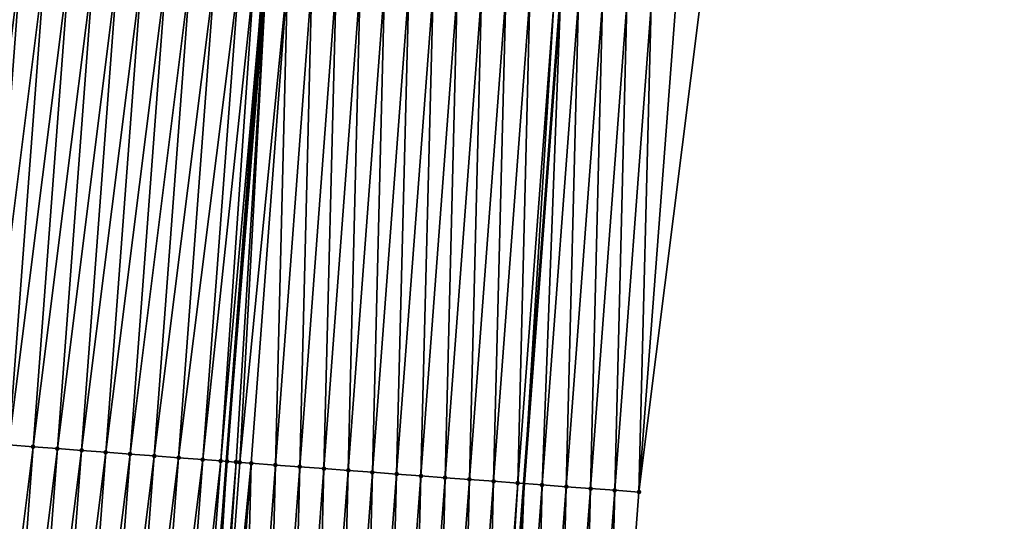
# Model space of a CAD drawing. Header units: feet. Extents: x 2017353 to 2024169, y 808050 to 818690.
# Tile 40 of 256: x 2023411 to 2023452, y 809343 to 809364. Entities that reach past the tile are written whole.
import ezdxf

# ---------------------------------------------------------------- set-up
doc = ezdxf.new("R2010")
doc.units = ezdxf.units.FT
doc.header["$MEASUREMENT"] = 0
for name, color, linetype, lineweight in [('EP_Travel Lane', 172, 'Continuous', 53), ('SB-Road Shots', 141, 'Continuous', 100), ('SB-Road X-Section', 40, 'Continuous', 13), ('STRIPING', 60, 'Continuous', 53)]:
    doc.layers.add(name, color=color, linetype=linetype, lineweight=lineweight)
doc.layers.add('I-77-MM15-17_SB-Surface-BORDER', color=7, linetype='Continuous')
doc.layers.add('I-77-MM15-17_SB-Surface-TIN', color=7, linetype='Continuous')

msp = doc.modelspace()

# ---------------------------------------------------------------- linework, layer by layer
at = {"layer": 'EP_Travel Lane'}
msp.add_polyline3d([(2023412.716046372, 809085.6146323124, 262.8752785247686), (2023414.210677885, 809105.5566020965, 263.1650210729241), (2023415.700220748, 809125.5128031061, 263.4539678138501), (2023417.172606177, 809145.4566661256, 263.7284222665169), (2023418.644971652, 809165.4002588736, 264.0206619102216), (2023420.117318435, 809185.3435984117, 264.3295602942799), (2023421.589662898, 809205.2869065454, 264.6405364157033), (2023423.062000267, 809225.230118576, 264.9578254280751), (2023424.534330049, 809245.1732278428, 265.2818805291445), (2023426.006666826, 809265.1164318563, 265.5997008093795), (2023427.479002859, 809285.059625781, 265.9181849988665), (2023428.956546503, 809304.9878242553, 266.1964958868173), (2023430.453207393, 809324.929921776, 266.4666277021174), (2023431.949844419, 809344.8717013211, 266.7591367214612), (2023433.446489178, 809364.8135838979, 267.0443937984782), (2023434.943131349, 809384.755432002, 267.3320853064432), (2023436.439759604, 809404.6970946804, 267.6328283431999), (2023437.936396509, 809424.6388726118, 267.9254550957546), (2023439.433031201, 809444.580621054, 268.2201574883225), (2023440.922986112, 809464.503379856, 268.5079282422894), (2023442.399370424, 809484.4468866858, 268.7907709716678), (2023443.875722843, 809504.389962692, 269.1021078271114), (2023445.352093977, 809524.3332915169, 269.3967178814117), (2023446.816998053, 809544.2817078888, 269.6885908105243)], dxfattribs=at)
at = {"layer": 'I-77-MM15-17_SB-Surface-BORDER', "color": 3, "linetype": 'Continuous', "lineweight": -3}
msp.add_polyline3d([(2023451.705109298, 809543.9130808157, 269.4070172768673), (2023450.245113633, 809523.9618708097, 269.1513591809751), (2023448.716360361, 809504.0226470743, 268.8509020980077), (2023447.187622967, 809484.0836304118, 268.5367400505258), (2023446.656019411, 809464.0689518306, 268.1706775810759), (2023445.15328495, 809444.1565300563, 267.8550836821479), (2023443.656648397, 809424.2147568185, 267.5621265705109), (2023442.160011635, 809404.272980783, 267.269366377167), (2023440.663358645, 809384.3309885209, 266.9918198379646), (2023439.166723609, 809364.3892354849, 266.6974349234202), (2023436.67282054, 809344.5213567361, 266.4710248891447), (2023435.176169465, 809324.5793899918, 266.1916938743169), (2023433.679507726, 809304.6372811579, 265.9223583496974), (2023432.202443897, 809284.7150899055, 265.6445454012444), (2023430.730105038, 809264.7719611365, 265.3218105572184), (2023429.257760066, 809244.8287495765, 265.004523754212), (2023427.785429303, 809224.8857304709, 264.6745725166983), (2023426.313097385, 809204.9426957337, 264.34565507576), (2023424.840759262, 809184.9995769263, 264.0222543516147), (2023423.368413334, 809165.056352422, 263.7058245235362), (2023421.896061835, 809145.1130524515, 263.3943555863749), (2023420.423694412, 809125.1695367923, 263.0970800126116), (2023417.936476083, 809105.2813916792, 262.8930770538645), (2023416.441847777, 809085.3394646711, 262.6004373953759)], dxfattribs=at)
at = {"layer": 'I-77-MM15-17_SB-Surface-TIN', "color": 128, "linetype": 'Continuous', "lineweight": -3}
for points in [[(2023408.75103612, 809346.6127609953, 266.7604280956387), (2023411.244839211, 809366.4793076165, 267.0806116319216), (2023410.247666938, 809366.5544578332, 267.0587663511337)], [(2023408.75103612, 809346.6127609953, 266.7604280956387), (2023409.748210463, 809346.537638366, 266.7803319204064), (2023411.244839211, 809366.4793076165, 267.0806116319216)], [(2023409.748210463, 809346.537638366, 266.7803319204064), (2023412.242013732, 809366.4041873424, 267.1003493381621), (2023411.244839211, 809366.4793076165, 267.0806116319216)], [(2023409.748210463, 809346.537638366, 266.7803319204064), (2023410.745384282, 809346.4625087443, 266.8007278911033), (2023412.242013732, 809366.4041873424, 267.1003493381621)], [(2023410.745384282, 809346.4625087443, 266.8007278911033), (2023413.239186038, 809366.3290375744, 267.1221630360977), (2023412.242013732, 809366.4041873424, 267.1003493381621)], [(2023410.745384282, 809346.4625087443, 266.8007278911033), (2023411.742556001, 809346.3873511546, 266.8230924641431), (2023413.239186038, 809366.3290375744, 267.1221630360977)], [(2023411.742556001, 809346.3873511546, 266.8230924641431), (2023414.236358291, 809366.2538870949, 267.1440268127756), (2023413.239186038, 809366.3290375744, 267.1221630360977)], [(2023411.742556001, 809346.3873511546, 266.8230924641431), (2023412.739727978, 809346.3121969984, 266.8452153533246), (2023414.236358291, 809366.2538870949, 267.1440268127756)], [(2023412.739727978, 809346.3121969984, 266.8452153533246), (2023415.233531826, 809366.1787536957, 267.1646883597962), (2023414.236358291, 809366.2538870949, 267.1440268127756)], [(2023412.739727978, 809346.3121969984, 266.8452153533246), (2023413.736901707, 809346.2370661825, 266.8656953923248), (2023415.233531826, 809366.1787536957, 267.1646883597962)], [(2023413.736901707, 809346.2370661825, 266.8656953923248), (2023416.230707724, 809366.1036517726, 267.1831344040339), (2023415.233531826, 809366.1787536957, 267.1646883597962)], [(2023413.736901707, 809346.2370661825, 266.8656953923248), (2023414.734078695, 809346.1619787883, 266.8831191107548), (2023416.230707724, 809366.1036517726, 267.1831344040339)], [(2023414.734078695, 809346.1619787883, 266.8831191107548), (2023417.227881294, 809366.0285188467, 267.2037626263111), (2023416.230707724, 809366.1036517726, 267.1831344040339)], [(2023414.734078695, 809346.1619787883, 266.8831191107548), (2023415.731252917, 809346.0868545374, 266.9031370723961), (2023417.227881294, 809366.0285188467, 267.2037626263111)], [(2023415.731252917, 809346.0868545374, 266.9031370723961), (2023418.225055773, 809365.9533980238, 267.2235389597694), (2023417.227881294, 809366.0285188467, 267.2037626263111)], [(2023415.731252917, 809346.0868545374, 266.9031370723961), (2023416.728424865, 809346.0116999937, 266.9252872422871), (2023418.225055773, 809365.9533980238, 267.2235389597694)], [(2023416.728424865, 809346.0116999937, 266.9252872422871), (2023419.222224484, 809365.878200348, 267.2487247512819), (2023418.225055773, 809365.9533980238, 267.2235389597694)], [(2023416.728424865, 809346.0116999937, 266.9252872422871), (2023417.725594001, 809345.9365079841, 266.9500745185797), (2023419.222224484, 809365.878200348, 267.2487247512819)], [(2023417.725594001, 809345.9365079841, 266.9500745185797), (2023420.219395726, 809365.8030363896, 267.2715372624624), (2023419.222224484, 809365.878200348, 267.2487247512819)], [(2023417.725594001, 809345.9365079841, 266.9500745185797), (2023418.722765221, 809345.8613437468, 266.9729069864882), (2023420.219395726, 809365.8030363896, 267.2715372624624)], [(2023418.722765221, 809345.8613437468, 266.9729069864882), (2023420.835140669, 809365.7566165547, 267.2860938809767), (2023420.219395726, 809365.8030363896, 267.2715372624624)], [(2023418.722765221, 809345.8613437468, 266.9729069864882), (2023419.464757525, 809345.8054587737, 266.9867801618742), (2023420.835140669, 809365.7566165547, 267.2860938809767)], [(2023419.464757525, 809345.8054587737, 266.9867801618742), (2023421.216569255, 809365.7279029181, 267.2922038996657), (2023420.835140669, 809365.7566165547, 267.2860938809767)], [(2023419.464757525, 809345.8054587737, 266.9867801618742), (2023419.719941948, 809345.7862528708, 266.9905757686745), (2023421.216569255, 809365.7279029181, 267.2922038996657)], [(2023421.289095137, 809365.722454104, 267.292604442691), (2023421.216569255, 809365.7279029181, 267.2922038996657), (2023419.719941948, 809345.7862528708, 266.9905757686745)], [(2023421.289095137, 809365.722454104, 267.292604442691), (2023419.719941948, 809345.7862528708, 266.9905757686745), (2023421.336295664, 809365.7189108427, 267.2926636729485)], [(2023420.096971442, 809345.7579027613, 266.9943499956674), (2023421.336295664, 809365.7189108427, 267.2926636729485), (2023419.719941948, 809345.7862528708, 266.9905757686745)], [(2023420.096971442, 809345.7579027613, 266.9943499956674), (2023420.247974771, 809345.7465622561, 266.9948858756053), (2023421.336295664, 809365.7189108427, 267.2926636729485)], [(2023420.247974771, 809345.7465622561, 266.9948858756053), (2023422.213775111, 809365.6532001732, 267.2825530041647), (2023421.336295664, 809365.7189108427, 267.2926636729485)], [(2023420.247974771, 809345.7465622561, 266.9948858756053), (2023420.717135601, 809345.711387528, 266.9923699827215), (2023422.213775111, 809365.6532001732, 267.2825530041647)], [(2023420.717135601, 809345.711387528, 266.9923699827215), (2023421.714345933, 809345.6367444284, 266.9785211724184), (2023422.213775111, 809365.6532001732, 267.2825530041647)], [(2023421.714345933, 809345.6367444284, 266.9785211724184), (2023423.210989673, 809365.5786134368, 267.2647366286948), (2023422.213775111, 809365.6532001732, 267.2825530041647)], [(2023421.714345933, 809345.6367444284, 266.9785211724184), (2023422.711561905, 809345.5621764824, 266.9593825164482), (2023423.210989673, 809365.5786134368, 267.2647366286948)], [(2023422.711561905, 809345.5621764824, 266.9593825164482), (2023424.208204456, 809365.5040296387, 267.2467134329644), (2023423.210989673, 809365.5786134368, 267.2647366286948)], [(2023422.711561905, 809345.5621764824, 266.9593825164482), (2023423.708779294, 809345.4876274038, 266.9389158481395), (2023424.208204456, 809365.5040296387, 267.2467134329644)], [(2023423.708779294, 809345.4876274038, 266.9389158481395), (2023425.20542169, 809365.4294784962, 267.2263917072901), (2023424.208204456, 809365.5040296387, 267.2467134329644)], [(2023423.708779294, 809345.4876274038, 266.9389158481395), (2023424.70599773, 809345.4130922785, 266.917467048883), (2023425.20542169, 809365.4294784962, 267.2263917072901)], [(2023424.70599773, 809345.4130922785, 266.917467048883), (2023426.202640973, 809365.3549546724, 267.2041471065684), (2023425.20542169, 809365.4294784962, 267.2263917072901)], [(2023424.70599773, 809345.4130922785, 266.917467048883), (2023425.703213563, 809345.3385224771, 266.898459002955), (2023426.202640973, 809365.3549546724, 267.2041471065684)], [(2023425.703213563, 809345.3385224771, 266.898459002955), (2023427.199857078, 809365.2803884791, 267.1848847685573), (2023426.202640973, 809365.3549546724, 267.2041471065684)], [(2023425.703213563, 809345.3385224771, 266.898459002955), (2023426.700431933, 809345.2639864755, 266.8770718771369), (2023427.199857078, 809365.2803884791, 267.1848847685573)], [(2023426.700431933, 809345.2639864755, 266.8770718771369), (2023428.197077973, 809365.205886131, 267.1611285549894), (2023427.199857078, 809365.2803884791, 267.1848847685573)], [(2023426.700431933, 809345.2639864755, 266.8770718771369), (2023427.697650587, 809345.1894542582, 266.8554183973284), (2023428.197077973, 809365.205886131, 267.1611285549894)], [(2023427.697650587, 809345.1894542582, 266.8554183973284), (2023429.194296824, 809365.1313565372, 267.1392900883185), (2023428.197077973, 809365.205886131, 267.1611285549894)], [(2023427.697650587, 809345.1894542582, 266.8554183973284), (2023428.69486972, 809345.1149284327, 266.8333150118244), (2023429.194296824, 809365.1313565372, 267.1392900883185)], [(2023428.69486972, 809345.1149284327, 266.8333150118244), (2023430.191517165, 809365.0568468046, 267.1160536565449), (2023429.194296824, 809365.1313565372, 267.1392900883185)], [(2023428.69486972, 809345.1149284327, 266.8333150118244), (2023429.692087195, 809345.040380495, 266.8127680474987), (2023430.191517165, 809365.0568468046, 267.1160536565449)], [(2023429.692087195, 809345.040380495, 266.8127680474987), (2023431.188733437, 809364.9822828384, 267.0966345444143), (2023430.191517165, 809365.0568468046, 267.1160536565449)], [(2023429.692087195, 809345.040380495, 266.8127680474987), (2023430.689296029, 809344.9657174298, 266.8003245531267), (2023431.188733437, 809364.9822828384, 267.0966345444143)], [(2023430.689296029, 809344.9657174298, 266.8003245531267), (2023432.185945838, 809364.9076673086, 267.0808448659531), (2023431.188733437, 809364.9822828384, 267.0966345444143)], [(2023430.689296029, 809344.9657174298, 266.8003245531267), (2023431.686517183, 809344.8912185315, 266.7763258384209), (2023432.185945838, 809364.9076673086, 267.0808448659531)], [(2023431.686517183, 809344.8912185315, 266.7763258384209), (2023433.183163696, 809364.8331244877, 267.0599374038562), (2023432.185945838, 809364.9076673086, 267.0808448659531)], [(2023431.686517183, 809344.8912185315, 266.7763258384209), (2023431.949844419, 809344.8717013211, 266.7591367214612), (2023433.183163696, 809364.8331244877, 267.0599374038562)], [(2023433.183163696, 809364.8331244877, 267.0599374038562), (2023431.949844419, 809344.8717013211, 266.7591367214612), (2023433.446489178, 809364.8135838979, 267.0443937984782)], [(2023432.68378216, 809344.8173035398, 266.7112277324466), (2023433.446489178, 809364.8135838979, 267.0443937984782), (2023431.949844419, 809344.8717013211, 266.7591367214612)], [(2023432.68378216, 809344.8173035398, 266.7112277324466), (2023434.180422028, 809364.7591209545, 267.0010711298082), (2023433.446489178, 809364.8135838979, 267.0443937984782)], [(2023432.68378216, 809344.8173035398, 266.7112277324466), (2023433.681041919, 809344.7433190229, 266.6510233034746), (2023434.180422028, 809364.7591209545, 267.0010711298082)], [(2023433.681041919, 809344.7433190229, 266.6510233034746), (2023435.177683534, 809364.685159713, 266.9392280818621), (2023434.180422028, 809364.7591209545, 267.0010711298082)], [(2023433.681041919, 809344.7433190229, 266.6510233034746), (2023434.678299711, 809344.6693082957, 266.5926637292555), (2023435.177683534, 809364.685159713, 266.9392280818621)], [(2023434.678299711, 809344.6693082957, 266.5926637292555), (2023436.174929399, 809364.6109900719, 266.8920536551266), (2023435.177683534, 809364.685159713, 266.9392280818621)], [(2023434.678299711, 809344.6693082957, 266.5926637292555), (2023435.675561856, 809344.5953555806, 266.5302208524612), (2023436.174929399, 809364.6109900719, 266.8920536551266)], [(2023435.675561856, 809344.5953555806, 266.5302208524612), (2023437.172196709, 809364.5371061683, 266.8247670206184), (2023436.174929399, 809364.6109900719, 266.8920536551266)], [(2023435.675561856, 809344.5953555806, 266.5302208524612), (2023436.67282054, 809344.5213567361, 266.4710248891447), (2023437.172196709, 809364.5371061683, 266.8247670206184)], [(2023436.67282054, 809344.5213567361, 266.4710248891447), (2023438.169460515, 809364.4631755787, 266.7607664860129), (2023437.172196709, 809364.5371061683, 266.8247670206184)], [(2023436.67282054, 809344.5213567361, 266.4710248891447), (2023439.166723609, 809364.3892354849, 266.6974349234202), (2023438.169460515, 809364.4631755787, 266.7607664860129)], [(2023409.248733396, 809326.5205445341, 266.5212097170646), (2023411.742556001, 809346.3873511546, 266.8230924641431), (2023410.745384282, 809346.4625087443, 266.8007278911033)], [(2023409.248733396, 809326.5205445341, 266.5212097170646), (2023410.245907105, 809326.445413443, 266.5417094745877), (2023411.742556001, 809346.3873511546, 266.8230924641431)], [(2023410.245907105, 809326.445413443, 266.5417094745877), (2023412.739727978, 809346.3121969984, 266.8452153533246), (2023411.742556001, 809346.3873511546, 266.8230924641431)], [(2023410.245907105, 809326.445413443, 266.5417094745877), (2023411.243081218, 809326.3702877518, 266.5618291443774), (2023412.739727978, 809346.3121969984, 266.8452153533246)], [(2023411.243081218, 809326.3702877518, 266.5618291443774), (2023413.736901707, 809346.2370661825, 266.8656953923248), (2023412.739727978, 809346.3121969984, 266.8452153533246)], [(2023411.243081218, 809326.3702877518, 266.5618291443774), (2023412.240253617, 809326.2951392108, 266.5835571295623), (2023413.736901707, 809346.2370661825, 266.8656953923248)], [(2023412.240253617, 809326.2951392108, 266.5835571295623), (2023414.734078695, 809346.1619787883, 266.8831191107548), (2023413.736901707, 809346.2370661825, 266.8656953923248)], [(2023412.240253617, 809326.2951392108, 266.5835571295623), (2023413.237427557, 809326.2200112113, 266.603839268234), (2023414.734078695, 809346.1619787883, 266.8831191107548)], [(2023413.237427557, 809326.2200112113, 266.603839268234), (2023415.731252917, 809346.0868545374, 266.9031370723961), (2023414.734078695, 809346.1619787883, 266.8831191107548)], [(2023413.237427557, 809326.2200112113, 266.603839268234), (2023414.234602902, 809326.1449019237, 266.6228043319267), (2023415.731252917, 809346.0868545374, 266.9031370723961)], [(2023414.234602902, 809326.1449019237, 266.6228043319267), (2023416.728424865, 809346.0116999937, 266.9252872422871), (2023415.731252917, 809346.0868545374, 266.9031370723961)], [(2023414.234602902, 809326.1449019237, 266.6228043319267), (2023415.23177489, 809326.069747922, 266.64491669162), (2023416.728424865, 809346.0116999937, 266.9252872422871)], [(2023415.23177489, 809326.069747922, 266.64491669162), (2023417.725594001, 809345.9365079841, 266.9500745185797), (2023416.728424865, 809346.0116999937, 266.9252872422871)], [(2023415.23177489, 809326.069747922, 266.64491669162), (2023416.228944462, 809325.9945617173, 266.6692957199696), (2023417.725594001, 809345.9365079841, 266.9500745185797)], [(2023416.228944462, 809325.9945617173, 266.6692957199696), (2023418.722765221, 809345.8613437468, 266.9729069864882), (2023417.725594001, 809345.9365079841, 266.9500745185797)], [(2023416.228944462, 809325.9945617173, 266.6692957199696), (2023417.226113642, 809325.919370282, 266.6940429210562), (2023418.722765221, 809345.8613437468, 266.9729069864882)], [(2023417.226113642, 809325.919370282, 266.6940429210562), (2023419.464757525, 809345.8054587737, 266.9867801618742), (2023418.722765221, 809345.8613437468, 266.9729069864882)], [(2023417.226113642, 809325.919370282, 266.6940429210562), (2023417.9684603, 809325.8634088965, 266.7114032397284), (2023419.464757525, 809345.8054587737, 266.9867801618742)], [(2023417.9684603, 809325.8634088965, 266.7114032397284), (2023419.719941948, 809345.7862528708, 266.9905757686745), (2023419.464757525, 809345.8054587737, 266.9867801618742)], [(2023417.9684603, 809325.8634088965, 266.7114032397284), (2023418.223286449, 809325.8442271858, 266.7153876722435), (2023419.719941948, 809345.7862528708, 266.9905757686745)], [(2023418.498581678, 809325.8235322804, 266.7177611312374), (2023419.719941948, 809345.7862528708, 266.9905757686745), (2023418.223286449, 809325.8442271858, 266.7153876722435)], [(2023418.498581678, 809325.8235322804, 266.7177611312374), (2023420.096971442, 809345.7579027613, 266.9943499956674), (2023419.719941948, 809345.7862528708, 266.9905757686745)], [(2023418.498581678, 809325.8235322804, 266.7177611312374), (2023418.756807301, 809325.8041450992, 266.7182696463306), (2023420.096971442, 809345.7579027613, 266.9943499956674)], [(2023418.756807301, 809325.8041450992, 266.7182696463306), (2023420.247974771, 809345.7465622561, 266.9948858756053), (2023420.096971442, 809345.7579027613, 266.9943499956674)], [(2023418.756807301, 809325.8041450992, 266.7182696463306), (2023420.717135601, 809345.711387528, 266.9923699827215), (2023420.247974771, 809345.7465622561, 266.9948858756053)], [(2023418.756807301, 809325.8041450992, 266.7182696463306), (2023419.220481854, 809325.769385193, 266.7155386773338), (2023420.717135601, 809345.711387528, 266.9923699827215)], [(2023419.220481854, 809325.769385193, 266.7155386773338), (2023420.217692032, 809325.6947400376, 266.7018348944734), (2023420.717135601, 809345.711387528, 266.9923699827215)], [(2023420.217692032, 809325.6947400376, 266.7018348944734), (2023421.714345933, 809345.6367444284, 266.9785211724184), (2023420.717135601, 809345.711387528, 266.9923699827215)], [(2023420.217692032, 809325.6947400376, 266.7018348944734), (2023421.214907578, 809325.6201664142, 266.6830961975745), (2023421.714345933, 809345.6367444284, 266.9785211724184)], [(2023421.214907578, 809325.6201664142, 266.6830961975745), (2023422.711561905, 809345.5621764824, 266.9593825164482), (2023421.714345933, 809345.6367444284, 266.9785211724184)], [(2023421.214907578, 809325.6201664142, 266.6830961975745), (2023422.212124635, 809325.545612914, 266.6629411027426), (2023422.711561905, 809345.5621764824, 266.9593825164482)], [(2023422.212124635, 809325.545612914, 266.6629411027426), (2023423.708779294, 809345.4876274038, 266.9389158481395), (2023422.711561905, 809345.5621764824, 266.9593825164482)], [(2023422.212124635, 809325.545612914, 266.6629411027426), (2023423.209342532, 809325.4710706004, 266.6419986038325), (2023423.708779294, 809345.4876274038, 266.9389158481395)], [(2023423.209342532, 809325.4710706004, 266.6419986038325), (2023424.70599773, 809345.4130922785, 266.917467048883), (2023423.708779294, 809345.4876274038, 266.9389158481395)], [(2023423.209342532, 809325.4710706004, 266.6419986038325), (2023424.20655772, 809325.3964922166, 266.6235949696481), (2023424.70599773, 809345.4130922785, 266.917467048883)], [(2023424.20655772, 809325.3964922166, 266.6235949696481), (2023425.703213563, 809345.3385224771, 266.898459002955), (2023424.70599773, 809345.4130922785, 266.917467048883)], [(2023424.20655772, 809325.3964922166, 266.6235949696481), (2023425.203774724, 809325.3219380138, 266.6034893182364), (2023425.703213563, 809345.3385224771, 266.898459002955)], [(2023425.203774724, 809325.3219380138, 266.6034893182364), (2023426.700431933, 809345.2639864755, 266.8770718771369), (2023425.703213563, 809345.3385224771, 266.898459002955)], [(2023425.203774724, 809325.3219380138, 266.6034893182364), (2023426.200993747, 809325.2474107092, 266.5814903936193), (2023426.700431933, 809345.2639864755, 266.8770718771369)], [(2023426.200993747, 809325.2474107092, 266.5814903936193), (2023427.697650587, 809345.1894542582, 266.8554183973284), (2023426.700431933, 809345.2639864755, 266.8770718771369)], [(2023426.200993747, 809325.2474107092, 266.5814903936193), (2023427.198212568, 809325.1728807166, 266.5596806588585), (2023427.697650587, 809345.1894542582, 266.8554183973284)], [(2023427.198212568, 809325.1728807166, 266.5596806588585), (2023428.69486972, 809345.1149284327, 266.8333150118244), (2023427.697650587, 809345.1894542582, 266.8554183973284)], [(2023427.198212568, 809325.1728807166, 266.5596806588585), (2023428.195427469, 809325.0982984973, 266.5415469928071), (2023428.69486972, 809345.1149284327, 266.8333150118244)], [(2023428.195427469, 809325.0982984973, 266.5415469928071), (2023429.692087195, 809345.040380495, 266.8127680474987), (2023428.69486972, 809345.1149284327, 266.8333150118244)], [(2023428.195427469, 809325.0982984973, 266.5415469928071), (2023429.192643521, 809325.0237316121, 266.5223340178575), (2023429.692087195, 809345.040380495, 266.8127680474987)], [(2023429.192643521, 809325.0237316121, 266.5223340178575), (2023430.689296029, 809344.9657174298, 266.8003245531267), (2023429.692087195, 809345.040380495, 266.8127680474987)], [(2023429.192643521, 809325.0237316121, 266.5223340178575), (2023430.189878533, 809324.9494173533, 266.4853394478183), (2023430.689296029, 809344.9657174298, 266.8003245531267)], [(2023430.189878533, 809324.9494173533, 266.4853394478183), (2023431.686517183, 809344.8912185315, 266.7763258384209), (2023430.689296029, 809344.9657174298, 266.8003245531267)], [(2023430.189878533, 809324.9494173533, 266.4853394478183), (2023430.453207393, 809324.929921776, 266.4666277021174), (2023431.686517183, 809344.8912185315, 266.7763258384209)], [(2023431.686517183, 809344.8912185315, 266.7763258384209), (2023430.453207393, 809324.929921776, 266.4666277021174), (2023431.949844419, 809344.8717013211, 266.7591367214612)], [(2023431.187149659, 809324.8755842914, 266.4144748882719), (2023431.949844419, 809344.8717013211, 266.7591367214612), (2023430.453207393, 809324.929921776, 266.4666277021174)], [(2023431.187149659, 809324.8755842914, 266.4144748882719), (2023432.68378216, 809344.8173035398, 266.7112277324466), (2023431.949844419, 809344.8717013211, 266.7591367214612)], [(2023431.187149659, 809324.8755842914, 266.4144748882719), (2023432.18440864, 809324.801589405, 266.3550006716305), (2023432.68378216, 809344.8173035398, 266.7112277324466)], [(2023432.18440864, 809324.801589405, 266.3550006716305), (2023433.681041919, 809344.7433190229, 266.6510233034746), (2023432.68378216, 809344.8173035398, 266.7112277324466)], [(2023432.18440864, 809324.801589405, 266.3550006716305), (2023433.181662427, 809324.7275253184, 266.30039722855), (2023433.681041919, 809344.7433190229, 266.6510233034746)], [(2023433.181662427, 809324.7275253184, 266.30039722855), (2023434.678299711, 809344.6693082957, 266.5926637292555), (2023433.681041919, 809344.7433190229, 266.6510233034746)], [(2023433.181662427, 809324.7275253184, 266.30039722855), (2023434.17891709, 809324.6534728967, 266.2449727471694), (2023434.678299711, 809344.6693082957, 266.5926637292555)], [(2023434.17891709, 809324.6534728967, 266.2449727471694), (2023435.675561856, 809344.5953555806, 266.5302208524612), (2023434.678299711, 809344.6693082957, 266.5926637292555)], [(2023434.17891709, 809324.6534728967, 266.2449727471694), (2023435.176169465, 809324.5793899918, 266.1916938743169), (2023435.675561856, 809344.5953555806, 266.5302208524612)], [(2023435.176169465, 809324.5793899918, 266.1916938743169), (2023436.67282054, 809344.5213567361, 266.4710248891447), (2023435.675561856, 809344.5953555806, 266.5302208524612)]]:
    msp.add_3dface(points, dxfattribs=at)
at = {"layer": 'SB-Road Shots', "lineweight": 100}
for p in [(2023411.742556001, 809346.3873511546, 266.8230924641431), (2023412.739727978, 809346.3121969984, 266.8452153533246), (2023413.736901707, 809346.2370661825, 266.8656953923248), (2023414.734078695, 809346.1619787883, 266.8831191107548), (2023415.731252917, 809346.0868545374, 266.9031370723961), (2023416.728424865, 809346.0116999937, 266.9252872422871), (2023417.725594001, 809345.9365079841, 266.9500745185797), (2023418.722765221, 809345.8613437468, 266.9729069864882), (2023419.464757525, 809345.8054587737, 266.9867801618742), (2023419.719941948, 809345.7862528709, 266.9905757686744), (2023420.096971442, 809345.7579027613, 266.9943499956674), (2023420.247974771, 809345.7465622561, 266.9948858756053), (2023420.717135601, 809345.711387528, 266.9923699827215), (2023421.714345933, 809345.6367444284, 266.9785211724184), (2023422.711561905, 809345.5621764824, 266.9593825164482), (2023423.708779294, 809345.4876274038, 266.9389158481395), (2023424.70599773, 809345.4130922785, 266.917467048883), (2023425.703213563, 809345.3385224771, 266.898459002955), (2023426.700431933, 809345.2639864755, 266.8770718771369), (2023427.697650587, 809345.1894542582, 266.8554183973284), (2023428.69486972, 809345.1149284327, 266.8333150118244), (2023429.692087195, 809345.040380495, 266.8127680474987), (2023430.689296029, 809344.9657174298, 266.8003245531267), (2023431.686517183, 809344.8912185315, 266.7763258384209), (2023432.68378216, 809344.8173035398, 266.7112277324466), (2023433.681041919, 809344.7433190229, 266.6510233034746), (2023434.678299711, 809344.6693082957, 266.5926637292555), (2023435.675561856, 809344.5953555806, 266.5302208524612), (2023436.67282054, 809344.5213567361, 266.4710248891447)]:
    msp.add_point(p, dxfattribs=at)
at = {"layer": 'SB-Road X-Section', "extrusion": (0.07483225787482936, 0.9970943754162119, 0.01424569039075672), "elevation": 958415.0009763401, "flags": 128}
msp.add_lwpolyline([(-1957190.853482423, -13388.17090946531), (-1957189.853482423, -13388.11170749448), (-1957188.853482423, -13388.04925828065), (-1957187.853482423, -13387.99089278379), (-1957186.853482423, -13387.93068224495), (-1957185.853482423, -13387.86557753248), (-1957184.853482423, -13387.84157638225), (-1957183.853482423, -13387.82913162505), (-1957182.853482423, -13387.80858257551), (-1957181.853482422, -13387.78647694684), (-1957180.853482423, -13387.76482126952), (-1957179.853482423, -13387.74343197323), (-1957178.853482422, -13387.72442199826), (-1957177.853482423, -13387.70297102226), (-1957176.853482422, -13387.68250227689), (-1957175.853482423, -13387.66336167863), (-1957174.853482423, -13387.64951146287), (-1957174.383004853, -13387.64699531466), (-1957174.231576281, -13387.64753124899), (-1957173.853482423, -13387.65130585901), (-1957173.597576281, -13387.65510185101), (-1957172.853482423, -13387.66897643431), (-1957171.853482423, -13387.69181121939), (-1957170.853482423, -13387.71660101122), (-1957169.853482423, -13387.73875342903), (-1957168.853482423, -13387.7587734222), (-1957167.853482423, -13387.77619890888), (-1957166.853482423, -13387.7966810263), (-1957165.853482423, -13387.81880616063), (-1957164.853482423, -13387.84117300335), (-1957163.853482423, -13387.86157104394), (-1957162.853482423, -13387.88147688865), (-1957161.853482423, -13387.90589517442), (-1957160.853482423, -13387.93352076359), (-1957159.853482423, -13387.95643554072), (-1957158.853482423, -13387.97790298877), (-1957157.853482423, -13387.99646803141), (-1957156.853482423, -13388.01385355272), (-1957155.853482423, -13388.03086281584), (-1957154.853482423, -13388.05044206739), (-1957153.853482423, -13388.07209515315), (-1957152.853482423, -13388.09218324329), (-1957151.853482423, -13388.11064345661), (-1957150.853482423, -13388.13541480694), (-1957149.853482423, -13388.16935380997), (-1957148.853482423, -13388.21285068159), (-1957147.853482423, -13388.26228150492), (-1957146.853482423, -13388.31486547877), (-1957145.853482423, -13388.36875130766), (-1957144.853482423, -13388.42165300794), (-1957144.141004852, -13388.45689425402)], dxfattribs=at)
at = {"layer": 'STRIPING'}
msp.add_polyline3d([(2023400.486010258, 809086.5274507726, 263.1321483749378), (2023401.980633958, 809106.4693163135, 263.4289642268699), (2023403.469131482, 809126.411666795, 263.7235747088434), (2023404.941534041, 809146.3556583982, 263.9895308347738), (2023406.413919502, 809166.2994183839, 264.2707285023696), (2023407.886290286, 809186.2429795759, 264.5650077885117), (2023409.358640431, 809206.1862612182, 264.8776828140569), (2023410.830979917, 809226.1293984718, 265.1998593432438), (2023412.303313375, 809246.0724540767, 265.527408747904), (2023413.775676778, 809266.0159152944, 265.8282668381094), (2023415.248023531, 809285.9591509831, 266.1439658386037), (2023416.726634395, 809305.9022473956, 266.4369691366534), (2023418.223286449, 809325.8442271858, 266.7153876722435), (2023419.719941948, 809345.7862528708, 266.9905757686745), (2023421.216569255, 809365.7279029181, 267.2922038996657), (2023422.713202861, 809385.6696368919, 267.5879246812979), (2023424.209836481, 809405.6113710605, 267.8836317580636), (2023425.706476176, 809425.5531861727, 268.1736414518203), (2023427.203112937, 809445.4949621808, 268.4664035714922), (2023428.708033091, 809465.4363806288, 268.7399569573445), (2023430.236787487, 809485.3756190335, 269.0394485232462), (2023431.765525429, 809505.3146428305, 269.3531387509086), (2023433.294300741, 809525.2541540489, 269.6345806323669), (2023434.753751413, 809545.1982023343, 269.9499873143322)], dxfattribs=at)

doc.saveas('drawing.dxf')
